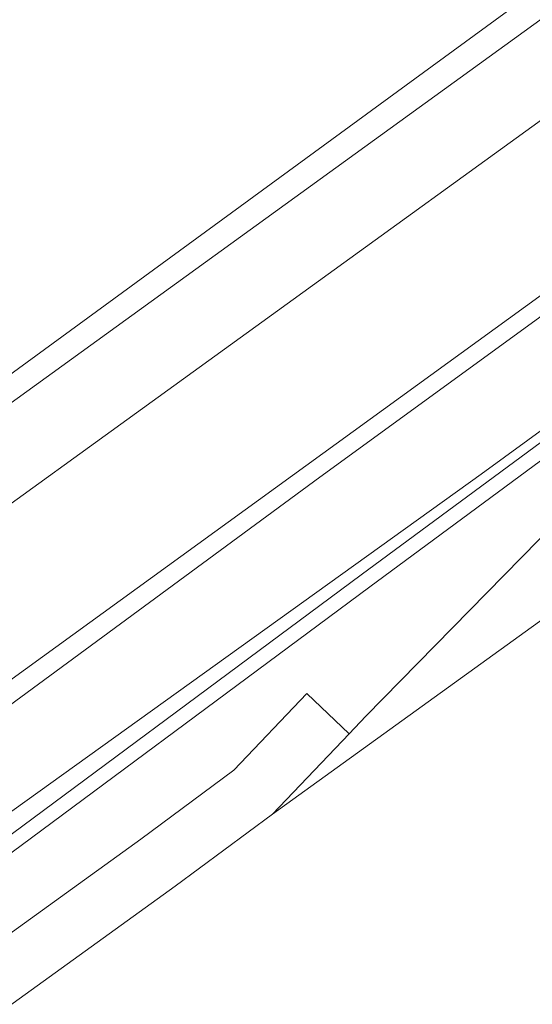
# Model space of a CAD drawing. Header units: metres. Extents: x 237319 to 238937, y 510065 to 511489.
# Tile 85 of 176: x 237989 to 238003, y 510873 to 510900. Entities that reach past the tile are written whole.
import ezdxf

# ---------------------------------------------------------------- set-up
doc = ezdxf.new("R2010")
doc.units = ezdxf.units.M
for name, color, linetype, lineweight in [('B-WE-FV-GELEIDING_WILDRASTER-G', 252, 'Continuous', 18), ('B-WE-GR-GROENVOORZIENING-GV', 252, 'Continuous', 18), ('B-WE-GW-TALUD_KRUIN-G', 252, 'Continuous', 18), ('B-WE-IE-TERREINAFSCHEIDING_KUNSTMATIG_MUUR-GV', 252, 'Continuous', 18), ('B-WE-KG-GRENS_PERCEEL-GV', 252, 'Continuous', 18), ('B-WE-OG-TERREIN_BEGROEID-GV', 252, 'Continuous', 18), ('B-WE-OG-TERREIN_OEVER-GV', 252, 'Continuous', 18), ('B-WE-OG-WATER-GV', 252, 'Continuous', 18), ('B-WE-VH-GESLOTENVERHARDING_ASFALT-GV', 252, 'Continuous', 18), ('B-WE-VH-HALFVERHARDING_GRASBETONSTEEN-GV', 252, 'Continuous', 18)]:
    doc.layers.add(name, color=color, linetype=linetype, lineweight=lineweight)

# ---------------------------------------------------------------- blocks, each defined once
blk = doc.blocks.new('brk-2025')
at = {"layer": 'B-WE-KG-GRENS_PERCEEL-GV', "flags": 128}
for points in [[(237939.72, 510854.88), (237984.1, 510886.85), (238000, 510898.447), (238032.44, 510922.11), (238046.181, 510932.933), (238048.22, 510936.35), (238053.149, 510928.524), (238066.347, 510937.708), (238110.79, 510970.08), (238192.292, 511028.747)], [(238008.479, 510866.606), (238064.227, 510905.568), (238053.149, 510928.524), (237864.024, 510791.516)]]:
    blk.add_lwpolyline(points, dxfattribs=at)
blk.add_lwpolyline([(237864.024, 510791.516), (238053.149, 510928.524), (238048.22, 510936.35), (238046.181, 510932.933), (238032.44, 510922.11), (238000, 510898.447), (237984.1, 510886.85), (237939.72, 510854.88), (237915.9, 510837.66), (237892.62, 510820.74), (237877.35, 510809.7), (237871.8, 510805.83), (237865.584, 510803.904), (237864.851, 510798.083)], close=True, dxfattribs=at)
blk = doc.blocks.new('bgt-2025')
at = {"layer": 'B-WE-GR-GROENVOORZIENING-GV', "flags": 128}
for points in [[(238179.996, 511023.806), (238177.463, 511021.314), (238177.423, 511020.323), (238177.027, 511019.194), (238176.332, 511017.214), (238170.645, 511013.318), (238154.656, 511001.15), (238134.62, 510986.847), (238126.441, 510980.888), (238101.533, 510962.739), (238069.68, 510939.577), (238046.641, 510922.866), (238021.502, 510905.056), (237997.159, 510887.364), (237972.389, 510869.172)], [(237980.056, 510872.02), (238001.575, 510887.45), (238027.46, 510906.29), (238048.656, 510921.59), (238067.325, 510935.5), (238087.344, 510949.66), (238110.116, 510965.98), (238130.137, 510980.56), (238155.991, 510999.339), (238170.216, 511009.449), (238178.833, 511015.897), (238182.086, 511020.086)], [(238182.086, 511020.086), (238178.833, 511015.897), (238170.216, 511009.449), (238155.991, 510999.339), (238130.137, 510980.56), (238110.116, 510965.98), (238087.344, 510949.66), (238067.325, 510935.5), (238048.656, 510921.59), (238027.46, 510906.29), (238001.575, 510887.45), (237980.056, 510872.02)], [(237975.423, 510867.749), (237986.774, 510876.167), (237998.287, 510884.691), (238009.6, 510893.027), (238025.576, 510904.52), (238048.547, 510920.621), (238061.185, 510929.653), (238075.448, 510939.91)], [(238075.682, 510939.586), (238061.418, 510929.328), (238048.778, 510920.295), (238025.808, 510904.194), (238009.835, 510892.704), (237998.525, 510884.369), (237987.012, 510875.846), (237975.659, 510867.426)], [(237978.042, 510867.222), (237992.247, 510877.46), (237994.794, 510879.347), (237996.8, 510881.446), (237997.956, 510880.34), (237998.415, 510880.82), (238004.108, 510886.614), (238003.547, 510887.192), (238004.261, 510887.887), (238004.805, 510887.348), (238007.739, 510890.16), (238017.875, 510897.499)]]:
    blk.add_lwpolyline(points, dxfattribs=at)
at = {"layer": 'B-WE-GW-TALUD_KRUIN-G', "flags": 128}
blk.add_lwpolyline([(237902.127, 510815.981), (237926.117, 510833.32), (237947.457, 510848.33), (237980.056, 510872.02), (238001.575, 510887.45), (238027.46, 510906.29), (238048.656, 510921.59), (238067.325, 510935.5), (238087.344, 510949.66), (238110.116, 510965.98), (238130.137, 510980.56), (238155.991, 510999.339), (238170.216, 511009.449), (238178.833, 511015.897), (238182.086, 511020.086), (238186.843, 511025.015), (238190.382, 511027.699), (238191.474, 511028.518)], dxfattribs=at)
at = {"layer": 'B-WE-IE-TERREINAFSCHEIDING_KUNSTMATIG_MUUR-GV', "flags": 128}
for points in [[(238075.448, 510939.91), (238061.185, 510929.653), (238048.547, 510920.621), (238025.576, 510904.52), (238009.6, 510893.027), (237998.287, 510884.691), (237986.774, 510876.167), (237975.423, 510867.749)], [(237975.659, 510867.426), (237987.012, 510875.846), (237998.525, 510884.369), (238009.835, 510892.704), (238025.808, 510904.194), (238048.778, 510920.295), (238061.418, 510929.328), (238075.682, 510939.586)]]:
    blk.add_lwpolyline(points, dxfattribs=at)
at = {"layer": 'B-WE-OG-TERREIN_BEGROEID-GV', "flags": 128}
blk.add_lwpolyline([(238122.854, 510983.586), (237911.482, 510830.859), (237914.304, 510827.098), (237926.953, 510836.439), (237949.445, 510852.618), (237972.389, 510869.172), (237997.159, 510887.364), (238021.502, 510905.056), (238046.641, 510922.866), (238069.68, 510939.577), (238101.533, 510962.739), (238126.441, 510980.888)], dxfattribs=at)
at = {"layer": 'B-WE-OG-TERREIN_OEVER-GV', "flags": 128}
blk.add_lwpolyline([(238130.983, 510994.143), (238129.37, 510994.479), (238127.738, 510991.263), (238125.875, 510988.89), (238045.032, 510930.137), (237958.016, 510867.227), (237909.819, 510833.063), (237911.482, 510830.859), (238122.854, 510983.586)], dxfattribs=at)
at = {"layer": 'B-WE-OG-WATER-GV', "flags": 128}
blk.add_lwpolyline([(237958.016, 510867.227), (238045.032, 510930.137), (238125.875, 510988.89), (238127.738, 510991.263), (238129.37, 510994.479), (238130.274, 510996.957), (238139.434, 511054.408)], dxfattribs=at)
at = {"layer": 'B-WE-VH-GESLOTENVERHARDING_ASFALT-GV', "flags": 128}
for points in [[(238187.883, 511016.673), (238174.092, 511006.72), (238160.927, 510997.194), (238148.408, 510988.115), (238133.765, 510977.596), (238120.284, 510967.887), (238111.416, 510961.421), (238102.448, 510954.981), (238088.878, 510945.234), (238075.646, 510935.689), (238063.488, 510926.873), (238048.069, 510915.781), (237995.856, 510878.143), (237993.191, 510876.168), (237978.875, 510865.849)], [(238017.875, 510897.499), (238007.739, 510890.16), (238004.805, 510887.348), (238004.624, 510887.175), (238004.657, 510887.074), (238004.358, 510886.77), (238004.28, 510886.789), (238004.108, 510886.614), (237998.415, 510880.82), (237997.956, 510880.34), (237995.856, 510878.143), (238048.069, 510915.781)]]:
    blk.add_lwpolyline(points, dxfattribs=at)
at = {"layer": 'B-WE-VH-HALFVERHARDING_GRASBETONSTEEN-GV', "flags": 128}
blk.add_lwpolyline([(237978.875, 510865.849), (237993.191, 510876.168), (237995.856, 510878.143), (237997.956, 510880.34), (237996.8, 510881.446), (237994.794, 510879.347), (237992.247, 510877.46), (237978.042, 510867.222)], dxfattribs=at)
at = {"layer": 'B-WE-KG-GRENS_PERCEEL-GV'}
blk.add_blockref('brk-2025', (0, 0), dxfattribs=at)

msp = doc.modelspace()

# ---------------------------------------------------------------- block references
at = {"layer": 'B-WE-FV-GELEIDING_WILDRASTER-G'}
msp.add_blockref('bgt-2025', (0, 0), dxfattribs=at)

doc.saveas('drawing.dxf')
